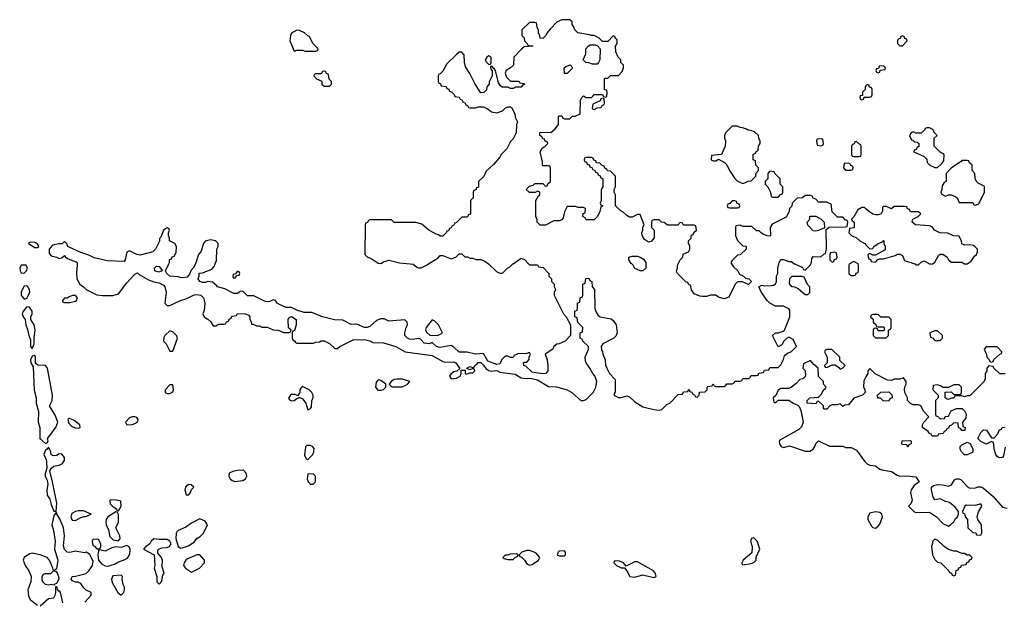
# Model space of a CAD drawing. Header units: inches. Extents: x 2769379 to 2883802, y 684208 to 828654.
# Tile 69 of 256: x 2823738 to 2831024, y 717513 to 721806. Entities that reach past the tile are written whole.
import ezdxf

# ---------------------------------------------------------------- set-up
doc = ezdxf.new("R2010")
doc.units = ezdxf.units.IN
doc.header["$MEASUREMENT"] = 0
for name, color, linetype in [('C8721', 7, 'Continuous'), ('C8722', 7, 'Continuous'), ('C8731', 7, 'Continuous'), ('C8732', 7, 'Continuous')]:
    doc.layers.add(name, color=color, linetype=linetype)

msp = doc.modelspace()

# ---------------------------------------------------------------- linework, layer by layer
at = {"layer": 'C8721', "color": 2, "elevation": 2}
for points in [[(2823750, 719992), (2823738, 719970), (2823740.4, 719950), (2823750, 719934), (2823770, 719931), (2823789, 719950), (2823795.3, 719970), (2823786, 719990)], [(2824770, 719939), (2824746.3, 719946.3), (2824738, 719950), (2824735.3, 719970), (2824750, 719984.7), (2824770, 719982), (2824794, 719950), (2824790, 719948)], [(2825350, 719946), (2825334, 719926), (2825318, 719922), (2825314, 719910), (2825318, 719898), (2825330, 719894), (2825346, 719914), (2825362, 719918), (2825366, 719930), (2825362, 719942)], [(2829452.7, 719907.3), (2829434, 719890), (2829432.7, 719852.7), (2829450, 719834), (2829471.6, 719831.6), (2829499.6, 719819.6), (2829550, 719774), (2829570, 719774), (2829586, 719790), (2829586, 719830), (2829567.3, 719847.3), (2829542, 719902), (2829530, 719906)], [(2823790, 719837.2), (2823770, 719835.3), (2823750, 719794), (2823748.9, 719770), (2823770, 719739.1), (2823790, 719746), (2823812.3, 719790), (2823809.4, 719809.4), (2823799, 719830)], [(2824150, 719766), (2824130, 719766), (2824103.6, 719756.4), (2824090, 719746), (2824070, 719746), (2824054, 719730), (2824058, 719718), (2824070, 719714), (2824110, 719714), (2824150, 719724.7), (2824158, 719730), (2824166, 719750)], [(2823790, 719682.7), (2823764.4, 719650), (2823755.8, 719630), (2823763.1, 719610), (2823778, 719590), (2823782.6, 719550), (2823795.6, 719515.6), (2823804.9, 719470), (2823819.1, 719439.1), (2823818.8, 719390), (2823830, 719371.3), (2823844, 719410), (2823844, 719450), (2823853.6, 719513.6), (2823844.5, 719550), (2823821.2, 719590), (2823819.3, 719610), (2823829.4, 719630), (2823831.5, 719651.5), (2823810, 719680.9)], [(2826790, 719586), (2826744.7, 719530), (2826742, 719510), (2826750, 719494), (2826772.7, 719472.7), (2826830, 719472), (2826850, 719482), (2826866, 719490), (2826838, 719550), (2826810, 719578)], [(2824850, 719506), (2824812, 719470), (2824803.6, 719456.4), (2824802, 719430), (2824822, 719410), (2824850, 719354), (2824870, 719354), (2824906, 719450), (2824898, 719470), (2824874.6, 719494.6)], [(2829747.3, 719367.3), (2829712.7, 719367.3), (2829698, 719362), (2829694, 719350), (2829714, 719310), (2829714, 719270), (2829694, 719250), (2829698, 719238), (2829710, 719234), (2829750, 719254), (2829770, 719254), (2829798, 719238), (2829810, 719222), (2829826, 719230), (2829846, 719250), (2829807.3, 719287.3), (2829806, 719310)], [(2823850, 719322), (2823830, 719319), (2823818, 719290), (2823820.5, 719270), (2823838.4, 719238.4), (2823845.9, 719065.9), (2823860.3, 719010), (2823860.3, 718970), (2823876.5, 718910), (2823875.9, 718830), (2823887.1, 718790), (2823887.7, 718710), (2823930, 718671.3), (2823942, 718678), (2823948.7, 718690), (2823944, 718710), (2824006.6, 718790), (2824019.3, 718830), (2824001.2, 718881.2), (2823958, 718950), (2823978, 718990), (2823982, 719030), (2823944, 719230), (2823929.2, 719249.2), (2823872.7, 719252.7), (2823860.7, 719260.7), (2823856, 719270), (2823855.1, 719310)], [(2826390, 719142), (2826375.3, 719124.7), (2826371.3, 719090), (2826387.3, 719067.3), (2826410, 719066), (2826428.9, 719071.1), (2826448, 719090), (2826448, 719110), (2826410, 719139)], [(2826530, 719149.2), (2826510, 719145.2), (2826490, 719134), (2826472, 719110), (2826491.3, 719091.3), (2826568.9, 719091.1), (2826590, 719102), (2826608.4, 719111.6), (2826626, 719130), (2826570, 719149)], [(2824870, 719106), (2824850, 719106), (2824814, 719070), (2824814, 719050), (2824830, 719042), (2824850, 719042), (2824870, 719054), (2824875.3, 719070)], [(2825830, 719093.2), (2825817.3, 719082.7), (2825810.8, 719070), (2825810, 719046), (2825794, 719026), (2825775.5, 719035.5), (2825750, 719035.1), (2825741, 719030), (2825727.3, 719007.3), (2825735.3, 718995.3), (2825750, 718988.2), (2825770, 718991), (2825790, 719006), (2825806, 719010), (2825806, 719014), (2825830, 719002.8), (2825856, 718970), (2825870, 718922), (2825890, 718932), (2825897.2, 718942.8), (2825899, 718990), (2825909.2, 719010), (2825909.4, 719030), (2825900.9, 719050), (2825879.3, 719070)], [(2824110, 718858), (2824102, 718858), (2824094, 718850), (2824102, 718822), (2824120.7, 718800.7), (2824147.5, 718787.5), (2824170, 718784.7), (2824186, 718790), (2824182, 718810), (2824141.2, 718841.2)], [(2824570, 718869.2), (2824550, 718861.2), (2824521, 718830), (2824531.3, 718811.3), (2824570, 718814), (2824590, 718820.7), (2824608.7, 718830), (2824615.3, 718850), (2824604, 718864), (2824590, 718869)], [(2823950, 718646), (2823942, 718630), (2823930, 718622), (2823916.3, 718590), (2823933.7, 718553.7), (2823936.4, 718536.4), (2823938.8, 718490), (2823927, 718450), (2823927.4, 718430), (2823940.9, 718400.9), (2823945.7, 718370), (2823939, 718330), (2823942.3, 718290), (2823961.1, 718261.1), (2823970, 718222), (2823990, 718171.3), (2824007.3, 718172.7), (2824011.7, 718231.7), (2823982, 718390), (2823961.2, 718470), (2823972.7, 718490), (2823990, 718504.9), (2824030, 718511), (2824054.8, 718525.2), (2824069.2, 718550), (2824069.2, 718570), (2824050, 718594), (2824030, 718595.3), (2824010, 718584), (2823990, 718582), (2823970, 718588), (2823969, 718610)], [(2825890, 718658), (2825863.6, 718656.4), (2825852.7, 718647.3), (2825845.4, 718585.4), (2825858, 718558), (2825870, 718554), (2825908, 718590), (2825915.3, 718610), (2825916.4, 718636.4), (2825908.4, 718648.4)], [(2825394, 718474), (2825350, 718473.2), (2825314.4, 718465.6), (2825287.1, 718452.9), (2825286, 718430), (2825296, 718410), (2825310, 718398.8), (2825330, 718391), (2825390, 718398), (2825408, 718410), (2825418, 718430), (2825413.6, 718453.6)], [(2825910, 718448), (2825870, 718446), (2825864.7, 718410), (2825872, 718390), (2825890, 718372), (2825910, 718372), (2825928, 718390), (2825928, 718430)], [(2824990, 718368), (2824970, 718358), (2824964.7, 718350), (2824961, 718330), (2824970, 718294), (2824990, 718292), (2825002, 718310), (2825008.4, 718331.6), (2825026, 718350), (2825007.3, 718367.3)], [(2824410, 718255.3), (2824406, 718250), (2824407.3, 718227.3), (2824430, 718204.7), (2824454, 718190), (2824458, 718178), (2824470, 718174), (2824488, 718210), (2824486, 718246), (2824454, 718254)], [(2824210, 718175.3), (2824170, 718175.3), (2824150, 718168.7), (2824124.9, 718155.1), (2824116, 718130), (2824125.4, 718105.4), (2824150, 718102), (2824190, 718124.7), (2824212.7, 718132.7), (2824227.3, 718132.7), (2824266, 718150)], [(2824450, 718166), (2824391.3, 718130), (2824378, 718110), (2824376, 718090), (2824378.8, 718070), (2824394, 718034), (2824404, 717984), (2824430, 717961), (2824470, 717952), (2824482, 717970), (2824479, 717990), (2824449, 718050), (2824468.4, 718091.6), (2824468, 718148), (2824462, 718162)], [(2825070, 718115.3), (2825010, 718084), (2824967.5, 718052.5), (2824910.6, 718029.4), (2824900.5, 718019.5), (2824894.8, 718010), (2824894, 717970), (2824911, 717911), (2824930, 717898), (2824950, 717902.8), (2824984.7, 717915.3), (2825030, 717942), (2825048.9, 717971.1), (2825074.6, 717985.4), (2825098, 718010), (2825128, 718070), (2825110, 718098)], [(2824310, 717966), (2824278, 717962), (2824274, 717950), (2824278, 717918), (2824292.7, 717912.7), (2824310, 717894), (2824330, 717894), (2824338, 717910), (2824338, 717930), (2824322, 717962)], [(2824730, 717968), (2824712, 717950), (2824702, 717930), (2824672, 717910), (2824654, 717890), (2824734, 717850), (2824738, 717770), (2824732, 717750), (2824752, 717690), (2824752, 717650), (2824770, 717632), (2824790, 717654), (2824798, 717702), (2824806, 717710), (2824788.7, 717770), (2824795.3, 717790), (2824795.3, 717810), (2824788, 717830), (2824760.4, 717860.4), (2824760.4, 717879.6), (2824766, 717890), (2824790, 717902), (2824823.6, 717903.6), (2824846, 717910), (2824858, 717930), (2824848, 717950), (2824830, 717962), (2824770, 717962)], [(2829170, 717975.3), (2829154, 717970), (2829144.7, 717950), (2829158, 717910), (2829156, 717864), (2829092, 717810), (2829082, 717790), (2829082, 717782), (2829090, 717774), (2829150, 717784.7), (2829170, 717792), (2829188, 717810), (2829188.4, 717831.6), (2829214, 717890), (2829195.3, 717950)], [(2824530, 717918), (2824490, 717904), (2824450, 717909), (2824419.8, 717900.2), (2824370, 717875.3), (2824330, 717886), (2824322, 717878), (2824316, 717850), (2824321, 717810), (2824343, 717783), (2824370, 717766.8), (2824390, 717766), (2824440.2, 717779.8), (2824470, 717798), (2824510, 717811), (2824534.8, 717825.2), (2824554, 717854), (2824555.3, 717890), (2824548.4, 717908.4)], [(2825070, 717848), (2825050, 717848), (2824970, 717814), (2824956, 717790), (2824951.3, 717770), (2824964.7, 717750), (2825010, 717722), (2825068, 717750), (2825106, 717790), (2825106, 717810)], [(2827415.3, 717855.3), (2827365.4, 717854.6), (2827350, 717846), (2827330, 717846), (2827314, 717830), (2827322, 717822), (2827350, 717814), (2827390, 717814), (2827407.3, 717832.7), (2827422, 717838), (2827426, 717850)], [(2827510, 717882), (2827490, 717882), (2827454, 717870), (2827434, 717850), (2827438, 717838), (2827450, 717834), (2827474, 717810), (2827490, 717782), (2827510, 717772), (2827530, 717778), (2827578, 717810), (2827586, 717830), (2827560.4, 717860.4), (2827546, 717870)], [(2827770, 717878), (2827730, 717875.3), (2827722, 717870), (2827714, 717850), (2827730, 717842), (2827770, 717842), (2827778, 717850), (2827778, 717870)], [(2828170, 717806), (2828138, 717802), (2828134, 717790), (2828154, 717770), (2828190, 717754), (2828214, 717754), (2828231.6, 717731.6), (2828254, 717690), (2828290, 717684.7), (2828350, 717701), (2828430, 717681), (2828448, 717690), (2828442, 717710), (2828428.7, 717730), (2828310, 717798), (2828290, 717798), (2828226, 717766), (2828206, 717790), (2828190, 717798)], [(2824490, 717698), (2824426, 717694), (2824418, 717670), (2824423.5, 717643.5), (2824464.7, 717570), (2824490, 717552), (2824508.9, 717571.1), (2824514, 717590), (2824514, 717610), (2824504, 717630), (2824495.3, 717670), (2824498, 717690)]]:
    msp.add_lwpolyline(points, close=True, dxfattribs=at)
for points in [[(2824163.4, 720000), (2824164, 719990), (2824158, 719938), (2824161, 719890), (2824182, 719850), (2824210, 719832), (2824230, 719812), (2824310, 719771.3), (2824350, 719766), (2824426.4, 719766.4), (2824470, 719778), (2824530, 719861), (2824590, 719924.7), (2824610, 719934), (2824621.4, 719921.4), (2824690, 719882.8), (2824730, 719866.8), (2824770, 719861), (2824802, 719842), (2824811.3, 719830), (2824821, 719790), (2824812, 719710), (2824830, 719692), (2824850, 719692), (2824928, 719730), (2824975.1, 719744.9), (2825030, 719770.8), (2825050, 719774.8), (2825078, 719770), (2825098.8, 719750), (2825106.8, 719710), (2825103.6, 719656.4), (2825092, 719630), (2825102, 719610), (2825131.1, 719591.1), (2825151.3, 719571.3), (2825170, 719542), (2825190, 719542), (2825210, 719554), (2825250, 719554), (2825262, 719558), (2825267.3, 719572.7), (2825282, 719578), (2825287.3, 719592.7), (2825302, 719598), (2825307.3, 719612.7), (2825342, 719618), (2825350, 719634), (2825408.4, 719631.6), (2825430, 719622), (2825442, 719610), (2825442, 719590), (2825454, 719566), (2825454, 719554), (2825466, 719554), (2825490, 719542), (2825510, 719542), (2825530, 719532), (2825570, 719532), (2825612.7, 719512.7), (2825651.6, 719511.6), (2825690, 719494), (2825730, 719494), (2825742, 719498), (2825746, 719510), (2825728, 719528), (2825725.2, 719590), (2825730, 719602), (2825750, 719610.8), (2825784.7, 719590), (2825784.7, 719550), (2825771.6, 719508.4), (2825758, 719502), (2825754, 719490), (2825754, 719450), (2825758, 719438), (2825772.7, 719432.7), (2825778, 719418), (2825790, 719414), (2825910, 719414), (2825930, 719422), (2825956.4, 719423.6), (2825970, 719432), (2825991.3, 719431.3), (2826030, 719412), (2826070, 719374), (2826090, 719374), (2826106, 719390), (2826210, 719442), (2826270, 719438), (2826290, 719441), (2826330, 719431.3), (2826350, 719418), (2826430, 719416), (2826522, 719390), (2826590, 719351.3), (2826790, 719322.8), (2826870, 719279.1), (2826890, 719273.4), (2826950, 719277.3), (2826964.7, 719270), (2826994, 719226), (2826972, 719208), (2826950, 719202), (2826930, 719188), (2826918, 719170), (2826931.6, 719151.6), (2826970, 719156), (2826998, 719170), (2827006, 719190), (2827006, 719214), (2827034, 719214), (2827034, 719190), (2827045.4, 719185.4), (2827070, 719194), (2827090, 719194), (2827106, 719210), (2827102, 719222), (2827090, 719226), (2827070, 719218), (2827046, 719226), (2827046, 719230), (2827070, 719242), (2827090, 719234), (2827102, 719238), (2827106, 719250), (2827122, 719258), (2827130, 719272), (2827150, 719272), (2827171.3, 719251.3), (2827186.8, 719226.8), (2827210, 719211), (2827230, 719206.8), (2827270, 719212), (2827290, 719201), (2827404.7, 719184.7), (2827450, 719158.4), (2827486.8, 719153.2), (2827514.8, 719154.8), (2827570, 719142.8), (2827650, 719092.7), (2827710, 719092), (2827790.3, 719070.3), (2827822.8, 719050), (2827891.1, 718991.1), (2827910, 718991), (2827930, 718998), (2827982, 719050), (2828002, 719090), (2828008, 719130), (2827993.6, 719173.6), (2827978, 719190), (2827958, 719230), (2827929.1, 719269.1), (2827924.7, 719284.7), (2827922, 719310), (2827948, 719370), (2827948, 719390), (2827906, 719430), (2827902, 719442), (2827886, 719450), (2827886, 719490), (2827902, 719498), (2827906, 719530), (2827867.3, 719567.3), (2827862, 719602), (2827846, 719610), (2827846, 719650), (2827862, 719658), (2827866, 719670), (2827866, 719710), (2827882, 719718), (2827886, 719750), (2827902, 719758), (2827906, 719770), (2827906, 719850), (2827922, 719858), (2827928, 719892), (2827950, 719894), (2827958, 719878), (2827972, 719870), (2827974, 719830), (2827992, 719810), (2827994, 719670), (2828003.6, 719643.6), (2828019.6, 719619.6), (2828034, 719610), (2828115.3, 719595.3), (2828130, 719582), (2828151.3, 719550), (2828158, 719490), (2828150, 719466), (2828134, 719450), (2828054, 719410), (2828042, 719390), (2828043.6, 719363.6), (2828051.6, 719351.6), (2828052.7, 719332.7), (2828071.6, 719291.6), (2828072.7, 719252.7), (2828082, 719230), (2828102, 719190), (2828144.7, 719144.7), (2828144.7, 719055.3), (2828134, 719030), (2828170, 719011.3), (2828190, 719011.3), (2828230, 719024.7), (2828250, 719018), (2828290, 718981), (2828350, 718943), (2828430, 718923), (2828470, 718918.8), (2828490, 718924.7), (2828530, 718962), (2828548.4, 718971.6), (2828610, 719034), (2828642, 719038), (2828650, 719054), (2828682, 719058), (2828690, 719074), (2828698, 719058), (2828712.7, 719052.7), (2828718, 719038), (2828732.7, 719032.7), (2828738, 719018), (2828750, 719014), (2828766, 719030), (2828767.3, 719052.7), (2828810, 719054), (2828826, 719070), (2828826, 719090), (2828830, 719094), (2828862, 719098), (2828870, 719114), (2828878, 719098), (2828890, 719094), (2828950, 719094), (2828962, 719098), (2828970, 719114), (2829010, 719114), (2829022, 719118), (2829030, 719134), (2829070, 719134), (2829082, 719138), (2829090, 719154), (2829130, 719154), (2829142, 719158), (2829150, 719174), (2829190, 719174), (2829202, 719178), (2829207.3, 719192.7), (2829242, 719198), (2829250, 719214), (2829282, 719218), (2829290, 719234), (2829350, 719234), (2829370, 719254), (2829390, 719294), (2829398, 719322), (2829420.2, 719339.8), (2829448.4, 719351.6), (2829486, 719390), (2829460.4, 719440.4), (2829430, 719458), (2829411.6, 719448.4), (2829391.6, 719428.4), (2829376.9, 719403.1), (2829350, 719386), (2829308.7, 719470), (2829330, 719491.3), (2829350, 719491.3), (2829390, 719502), (2829398, 719510), (2829438, 719610), (2829436.4, 719656.4), (2829428.4, 719668.4), (2829390, 719688.7), (2829330, 719688.7), (2829288.9, 719708.9), (2829269.1, 719729.1), (2829228, 719790), (2829208, 719830), (2829230, 719842), (2829250, 719838), (2829300.4, 719839.6), (2829316.4, 719843.6), (2829330, 719854), (2829338, 719870), (2829338, 719910), (2829348, 719930), (2829348, 719970), (2829355.5, 720000)], [(2825039.4, 720000), (2825022, 719970), (2825006.4, 719953.6), (2824995.3, 719924.7), (2824976.8, 719903.2), (2824936.5, 719896.5), (2824910, 719904), (2824849.3, 719909.3), (2824826, 719930), (2824818, 719950), (2824841.3, 720000)], [(2827504.2, 720000), (2827510, 719994), (2827570, 719994), (2827578, 719978), (2827612.7, 719972.7), (2827654, 719930), (2827654, 719910), (2827674, 719890), (2827674, 719870), (2827694, 719850), (2827694, 719830), (2827702, 719810), (2827694, 719790), (2827694, 719770), (2827762, 719630), (2827782, 719610), (2827814, 719550), (2827814, 719470), (2827774, 719430), (2827731.1, 719408.9), (2827712, 719408), (2827691.6, 719388.4), (2827682, 719370), (2827626.4, 719333.6), (2827641, 719290), (2827646, 719250), (2827646, 719210), (2827632, 719190), (2827606.3, 719186.3), (2827530, 719199), (2827484, 719244), (2827468, 719250), (2827466, 719270), (2827470, 719274), (2827490, 719274), (2827507.3, 719292.7), (2827508, 719312), (2827518, 719330), (2827510, 719346), (2827490, 719338), (2827423.6, 719336.4), (2827398, 719322), (2827390, 719308), (2827370, 719308), (2827350, 719318), (2827330, 719318), (2827306.4, 719293.6), (2827290, 719262), (2827270, 719255.3), (2827202, 719282), (2827170, 719338), (2827110, 719333.2), (2827050, 719346.6), (2826990, 719347.8), (2826950, 719385.2), (2826930, 719397.2), (2826850, 719382), (2826822, 719390), (2826790, 719418), (2826770, 719409), (2826730, 719414), (2826704, 719444), (2826690, 719449), (2826650, 719440.9), (2826622.9, 719442.9), (2826608.7, 719450), (2826588, 719470), (2826588, 719490), (2826598, 719530), (2826608, 719550), (2826606, 719570), (2826587.3, 719587.3), (2826470, 719578), (2826434.6, 719594.6), (2826410, 719595.3), (2826378, 719582), (2826330, 719537.2), (2826310, 719529.2), (2826290, 719529.2), (2826233.6, 719553.6), (2826190, 719553.2), (2826130, 719585.2), (2826067, 719587), (2825978, 719610), (2825900.2, 719640.2), (2825842, 719642), (2825790, 719658), (2825750, 719678), (2825710, 719678), (2825660.1, 719700.1), (2825644, 719710), (2825630, 719728.7), (2825614.6, 719734.6), (2825590, 719722.7), (2825570, 719720.9), (2825550, 719725.1), (2825470, 719763.7), (2825424.5, 719764.5), (2825390, 719798), (2825370, 719795.3), (2825350, 719782.7), (2825321.5, 719781.5), (2825256.4, 719816.4), (2825202, 719830), (2825198, 719838), (2825165.2, 719865.2), (2825130, 719869.3), (2825110, 719862.7), (2825090, 719862.7), (2825070, 719869.2), (2825058, 719890), (2825066, 719910), (2825067.3, 719932.7), (2825090, 719934), (2825159, 719961), (2825178, 719982), (2825184.9, 720000)], [(2826628.5, 720000), (2826650, 719998), (2826676.9, 719976.9), (2826690, 719971.3), (2826710, 719971.3), (2826748, 719990), (2826763.2, 720000)], [(2827207.2, 720000), (2827210, 719998), (2827265.4, 719945.4), (2827290, 719932), (2827310, 719932), (2827349.1, 719970.9), (2827363.1, 719976.9), (2827387.9, 720000)], [(2828371.3, 720000), (2828371.3, 719970), (2828350, 719948), (2828328.4, 719948.4), (2828290, 719966), (2828278, 719990), (2828266.7, 720000)], [(2829006, 720000), (2829019.6, 719979.6), (2829052, 719950), (2829065.4, 719925.4), (2829094, 719910), (2829110, 719894), (2829134, 719890), (2829154, 719870), (2829130, 719848), (2829087.3, 719867.3), (2829050, 719868), (2829032, 719850), (2828984.7, 719755.3), (2828950, 719742), (2828910, 719755.3), (2828890, 719768), (2828850, 719768), (2828819.8, 719760.2), (2828790, 719759), (2828770, 719762), (2828730, 719778), (2828708.4, 719808.4), (2828702, 719842), (2828690, 719846), (2828682, 719862), (2828670, 719866), (2828606, 719930), (2828600.4, 719940.4), (2828598, 719950), (2828606, 719970), (2828606, 719990), (2828611, 720000)], [(2829474.3, 720000), (2829530, 719974), (2829538, 719958), (2829550, 719954), (2829590, 719994), (2829593, 720000)], [(2829877.3, 720000), (2829874, 719990), (2829874, 719930), (2829890, 719914), (2829910, 719914), (2829922, 719918), (2829927.3, 719932.7), (2829942, 719938), (2829946, 719950), (2829946, 719990), (2829942.7, 720000)], [(2830000, 719165.3), (2829983.6, 719136.4), (2829982, 719090), (2829991.6, 719071.6), (2829994, 719050), (2829974, 719030), (2829910, 719008), (2829870, 718958), (2829843.6, 718956.4), (2829830, 718946), (2829810, 718966), (2829790, 718958), (2829750, 718958), (2829734, 718950), (2829710, 718926), (2829690, 718926), (2829686, 718930), (2829686, 718950), (2829650, 718986), (2829638, 718982), (2829630, 718966), (2829566, 718970), (2829566, 718990), (2829586, 719010), (2829650, 719014), (2829670, 719034), (2829688.4, 719071.6), (2829702, 719078), (2829706, 719090), (2829686, 719110), (2829686, 719130), (2829648.4, 719168.4), (2829646, 719230), (2829615.3, 719255.3), (2829590, 719286), (2829538, 719262), (2829534, 719230), (2829551.6, 719211.6), (2829554, 719170), (2829534, 719150), (2829510, 719146), (2829483.6, 719116.4), (2829450, 719088), (2829430, 719078), (2829370, 719078), (2829350, 719066), (2829332.7, 719027.3), (2829314, 719010), (2829318, 718978), (2829330, 718974), (2829350, 718994), (2829430, 718994), (2829462, 718970), (2829496, 718956), (2829506, 718946), (2829517.3, 718917.3), (2829534.8, 718830), (2829523.5, 718796.5), (2829503.5, 718776.5), (2829362.8, 718697.2), (2829358, 718690), (2829361, 718670), (2829372, 718650), (2829390, 718642.8), (2829434.4, 718654.4), (2829550, 718615.5), (2829583.7, 718616.3), (2829609.6, 718630.4), (2829622.7, 718650), (2829630, 718672), (2829650, 718692), (2829730, 718652), (2829830, 718652), (2829850, 718642), (2829890, 718642), (2829930, 718622), (2829990, 718542), (2830000, 718532)], [(2824220.4, 717499.6), (2824266, 717550), (2824266, 717570), (2824230, 717588), (2824210, 717608), (2824190, 717638), (2824170, 717648), (2824150, 717648), (2824130, 717658), (2824118, 717670), (2824126, 717690), (2824151, 717691), (2824229.3, 717710.7), (2824250, 717731.3), (2824277.2, 717770), (2824281.2, 717801.2), (2824254, 717854), (2824230, 717868), (2824215.3, 717864.7), (2824150, 717875.1), (2824110, 717866.6), (2824090, 717869.6), (2824068.7, 717888.7), (2824063.3, 717916.7), (2824069.3, 717990), (2824062.7, 718050), (2824034.5, 718114.5), (2824012.3, 718150), (2824010, 718166), (2823990, 718138), (2823974.9, 718070), (2823988.7, 718030), (2824001.3, 717950), (2823996.5, 717890), (2824019.6, 717810), (2824010, 717746), (2823994, 717730), (2824010, 717724.7), (2824024, 717690), (2824026.8, 717670), (2824010, 717638), (2823994, 717630), (2823994, 717626), (2823970, 717628.7), (2823950, 717624), (2823928.7, 717630), (2823910, 717648.7), (2823903.2, 717663.2), (2823904, 717690), (2823914, 717706), (2823930, 717711), (2823968.7, 717711.3), (2823988, 717730), (2823984, 717750), (2823958, 717810), (2823942, 717830), (2823890, 717849), (2823830, 717862), (2823810, 717855.3), (2823772, 717830), (2823764.7, 717810), (2823778.8, 717770), (2823806.8, 717730), (2823822.8, 717690), (2823821, 717650), (2823797.3, 717590), (2823802.5, 717542.5), (2823816.8, 717516.8), (2823870, 717476)], [(2823890, 717471.3), (2823950, 717526), (2823990, 717531.3), (2824001.2, 717550), (2824005.2, 717570), (2824006, 717614), (2824010, 717614), (2824014.4, 717594.4), (2824023.5, 717583.5), (2824030, 717582.8), (2824037.1, 717570), (2824054.1, 717494.1)]]:
    msp.add_lwpolyline(points, dxfattribs=at)
at = {"layer": 'C8722', "color": 2, "elevation": 2}
for points in [[(2828611, 720000), (2828626, 720030), (2828646, 720050), (2828647.3, 720072.7), (2828686, 720090), (2828698, 720110), (2828696.4, 720136.4), (2828686, 720150), (2828686, 720170), (2828706, 720190), (2828706, 720210), (2828722, 720218), (2828727.3, 720232.7), (2828746, 720250), (2828742, 720282), (2828730, 720286), (2828650, 720286), (2828642, 720302), (2828630, 720306), (2828618, 720302), (2828610, 720286), (2828532.7, 720287.3), (2828507.3, 720307.3), (2828488.4, 720308.4), (2828470, 720326), (2828430, 720326), (2828418, 720322), (2828414, 720310), (2828414, 720270), (2828434, 720250), (2828432.7, 720192.7), (2828410, 720166), (2828390, 720162), (2828362, 720182), (2828344, 720210), (2828342, 720230), (2828348.7, 720250), (2828348.9, 720271.1), (2828358, 720290), (2828330, 720366), (2828310, 720366), (2828270, 720346), (2828250, 720346), (2828230, 720358), (2828203.1, 720383.1), (2828188, 720390), (2828146, 720430), (2828146, 720510), (2828138, 720530), (2828138, 720550), (2828146, 720570), (2828146, 720650), (2828110, 720686), (2828087.3, 720687.3), (2828082, 720702), (2828067.3, 720707.3), (2828062, 720722), (2828047.3, 720727.3), (2828030, 720746), (2828007.3, 720747.3), (2828002, 720762), (2827987.3, 720767.3), (2827982, 720782), (2827970, 720786), (2827930, 720786), (2827918, 720782), (2827914, 720770), (2827918, 720758), (2827932.7, 720752.7), (2827938, 720738), (2827952.7, 720732.7), (2827958, 720718), (2827972.7, 720712.7), (2827978, 720698), (2827992.7, 720692.7), (2827998, 720678), (2828012.7, 720672.7), (2828018, 720658), (2828032.7, 720652.7), (2828038, 720638), (2828054, 720630), (2828054, 720570), (2828042, 720550), (2828042, 720470), (2828034, 720450), (2828038, 720438), (2828054, 720430), (2828038, 720422), (2828031.6, 720388.4), (2828014, 720350), (2827990, 720326), (2827930, 720326), (2827922, 720342), (2827906, 720350), (2827907.3, 720372.7), (2827922, 720378), (2827926, 720410), (2827910, 720418), (2827870, 720418), (2827850, 720426), (2827790, 720426), (2827770, 720386), (2827759.6, 720340.4), (2827750, 720326), (2827730, 720318), (2827690, 720318), (2827630, 720288), (2827590, 720286), (2827568.4, 720308.4), (2827567.3, 720327.3), (2827558, 720350), (2827558, 720470), (2827576.4, 720503.6), (2827586, 720510), (2827586, 720530), (2827570, 720538), (2827552, 720528), (2827510, 720528), (2827486, 720550), (2827510, 720574), (2827536.4, 720583.6), (2827550, 720594), (2827610, 720594), (2827630, 720574), (2827642, 720578), (2827647.3, 720592.7), (2827666, 720610), (2827666, 720710), (2827662, 720722), (2827650, 720726), (2827610, 720726), (2827606, 720730), (2827606, 720754), (2827589, 720830), (2827603.1, 720856.9), (2827626, 720870), (2827646, 720890), (2827642, 720902), (2827627.3, 720907.3), (2827622, 720922), (2827610, 720926), (2827602, 720942), (2827586, 720950), (2827586, 720970), (2827590, 720974), (2827667.3, 720972.7), (2827700.4, 720999.6), (2827726, 721030), (2827726, 721090), (2827730, 721094), (2827750, 721094), (2827758, 721078), (2827770, 721074), (2827810, 721074), (2827828.4, 721091.6), (2827847.3, 721092.7), (2827886, 721110), (2827888.9, 721211.1), (2827898, 721230), (2827910, 721242), (2827930, 721232), (2827970, 721232), (2827990, 721252), (2828050, 721254), (2828058, 721238), (2828070, 721234), (2828082, 721238), (2828086, 721270), (2828082, 721282), (2828066, 721290), (2828066, 721370), (2828070, 721374), (2828090, 721374), (2828110, 721394), (2828170, 721394), (2828196.4, 721423.6), (2828206, 721450), (2828206, 721470), (2828186, 721490), (2828186, 721510), (2828166, 721530), (2828148.4, 721568.4), (2828148, 721610), (2828158, 721630), (2828158, 721658), (2828147.3, 721667.3), (2828142, 721682), (2828130, 721686), (2828090, 721646), (2828050, 721646), (2828026, 721670), (2827990, 721688), (2827970, 721688), (2827954.6, 721694.6), (2827868.4, 721708.4), (2827846, 721730), (2827836.4, 721756.4), (2827826, 721770), (2827826, 721790), (2827810, 721806), (2827750, 721806), (2827714, 721790), (2827663.5, 721736.5), (2827642, 721710), (2827630, 721686), (2827610, 721666), (2827588.4, 721668.4), (2827587.3, 721687.3), (2827578, 721710), (2827578, 721730), (2827568.4, 721748.4), (2827562, 721782), (2827550, 721786), (2827510, 721786), (2827454, 721730), (2827454, 721690), (2827471.6, 721671.6), (2827474, 721650), (2827494, 721630), (2827498, 721618), (2827530, 721614), (2827534, 721610), (2827470, 721606), (2827451.6, 721588.4), (2827394, 721530), (2827392, 721470), (2827371, 721449), (2827338, 721430), (2827331, 721410), (2827341.4, 721381.4), (2827370, 721352), (2827427.3, 721352.7), (2827434, 721350), (2827438, 721338), (2827470, 721334), (2827472.7, 721327.3), (2827458, 721322), (2827450, 721306), (2827410, 721306), (2827390, 721298), (2827370, 721298), (2827350, 721306), (2827308, 721308), (2827296.4, 721316.4), (2827280.4, 721340.4), (2827258, 721430), (2827250, 721446), (2827246, 721446), (2827230, 721466), (2827222, 721458), (2827222, 721450), (2827230, 721434), (2827234, 721434), (2827234, 721390), (2827212.7, 721347.3), (2827211.6, 721328.4), (2827194, 721310), (2827191.6, 721288.4), (2827172.7, 721267.3), (2827150, 721266), (2827109.1, 721329.1), (2827068.9, 721408.9), (2827038, 721458), (2827028.7, 721490), (2827027.3, 721547.3), (2827010, 721566), (2826990, 721566), (2826970, 721548), (2826899.6, 721480.4), (2826870, 721426), (2826850, 721406), (2826838, 721402), (2826834, 721390), (2826834, 721350), (2826838, 721338), (2826852.7, 721332.7), (2826858, 721318), (2826892.7, 721312.7), (2826898, 721298), (2826912.7, 721292.7), (2826918, 721278), (2826932.7, 721272.7), (2826952.7, 721252.7), (2826958, 721238), (2826990, 721234), (2826998, 721218), (2827010, 721214), (2827018, 721198), (2827034, 721190), (2827038, 721178), (2827052.7, 721172.7), (2827058, 721158), (2827070, 721154), (2827110, 721154), (2827130, 721162), (2827170, 721162), (2827205.4, 721145.4), (2827230, 721124.7), (2827270, 721118), (2827310, 721132), (2827330, 721152), (2827350, 721162), (2827370, 721162), (2827378, 721158), (2827402, 721110), (2827405.4, 721085.4), (2827422, 721050), (2827414, 721030), (2827411.6, 720968.4), (2827390, 720926), (2827370, 720906), (2827342, 720850), (2827302, 720810), (2827291.1, 720788.9), (2827243.6, 720736.4), (2827190, 720686), (2827172.7, 720647.3), (2827134, 720610), (2827132.7, 720567.3), (2827118, 720562), (2827112.7, 720547.3), (2827098, 720542), (2827094, 720530), (2827094, 720490), (2827074, 720470), (2827072.7, 720367.3), (2827058, 720362), (2827050, 720346), (2827010, 720346), (2826970, 720306), (2826958, 720302), (2826950, 720286), (2826938, 720282), (2826930, 720266), (2826918, 720262), (2826910, 720246), (2826898, 720242), (2826894, 720230), (2826870, 720206), (2826850, 720206), (2826836.4, 720216.4), (2826820.4, 720220.4), (2826766, 720250), (2826713.6, 720293.6), (2826670, 720306), (2826510, 720306), (2826490, 720326), (2826330, 720326), (2826318, 720322), (2826312.7, 720307.3), (2826298, 720302), (2826294, 720290), (2826292, 720070), (2826310, 720052), (2826339.8, 720039.8), (2826390, 720006), (2826410, 720002.8), (2826430, 720016), (2826470, 720026.8), (2826547.5, 720007.5), (2826628.5, 720000)], [(2830000, 721316), (2829994, 721310), (2829994, 721290), (2829974, 721270), (2829974, 721246), (2829958, 721242), (2829954, 721230), (2829958, 721218), (2829970, 721214), (2829982, 721218), (2829986, 721234), (2830000, 721234)], [(2829593, 720000), (2829598, 720010), (2829600.4, 720039.6), (2829610, 720054), (2829667.3, 720052.7), (2829690, 720074), (2829702, 720078), (2829708.4, 720111.6), (2829706, 720254), (2829728, 720272), (2829850, 720274), (2829862, 720278), (2829866, 720310), (2829862, 720322), (2829847.3, 720327.3), (2829830, 720346), (2829790, 720346), (2829750, 720386), (2829742, 720442), (2829710, 720458), (2829650, 720458), (2829630, 720478), (2829610, 720486), (2829602, 720502), (2829590, 720506), (2829550, 720506), (2829531.6, 720488.4), (2829490, 720486), (2829454, 720450), (2829451.6, 720428.4), (2829434, 720410), (2829431.6, 720388.4), (2829410, 720346), (2829305.4, 720294.6), (2829292, 720270), (2829294, 720210), (2829290, 720206), (2829268.4, 720208.4), (2829240.4, 720220.4), (2829227.3, 720227.3), (2829210, 720246), (2829190, 720246), (2829156.4, 720276.4), (2829090, 720278), (2829070, 720286), (2829038, 720282), (2829034, 720270), (2829034, 720210), (2829042, 720190), (2829050, 720174), (2829090, 720134), (2829112.7, 720132.7), (2829114, 720110), (2829070, 720068), (2829050, 720066), (2829010, 720026), (2829003.6, 720016.4), (2829003.6, 720003.6), (2829006, 720000)], [(2830000, 720408), (2829990, 720418), (2829970, 720418), (2829939.6, 720400.4), (2829911.6, 720348.4), (2829894, 720330), (2829898, 720318), (2829914, 720310), (2829914, 720270), (2829910, 720266), (2829878, 720262), (2829874, 720230), (2829894, 720210), (2829930, 720194), (2829954, 720170), (2829991.1, 720151.1), (2830000, 720142.2)], [(2824841.3, 720000), (2824846, 720010), (2824847.3, 720032.7), (2824862, 720038), (2824867.3, 720052.7), (2824882, 720058), (2824896.4, 720083.6), (2824898, 720130), (2824886, 720150), (2824846, 720170), (2824846, 720190), (2824838, 720210), (2824838, 720230), (2824846, 720250), (2824842, 720262), (2824830, 720266), (2824802, 720250), (2824782, 720198), (2824772.7, 720187.3), (2824771.6, 720168.4), (2824742, 720110), (2824722, 720090), (2824630, 720064), (2824606, 720070), (2824550, 720098), (2824530, 720088), (2824519.1, 720030), (2824510, 720019.3), (2824384.2, 720024.2), (2824290, 720046), (2824250, 720064.5), (2824190, 720083.7), (2824103.2, 720123.2), (2824095.3, 720130), (2824090, 720146), (2824070, 720166), (2824051.6, 720148.4), (2824028.7, 720148.7), (2823981.1, 720138.9), (2823956.3, 720110), (2823956.3, 720076.3), (2823970, 720060.7), (2824010.6, 720050.6), (2824030, 720041), (2824050, 720044.7), (2824070, 720062), (2824078, 720050), (2824097, 720037), (2824156.4, 720016.4), (2824162.8, 720010), (2824163.4, 720000)], [(2825184.9, 720000), (2825194.6, 720025.4), (2825198, 720110), (2825206, 720130), (2825206, 720150), (2825186, 720170), (2825174.6, 720174.6), (2825150, 720179), (2825110, 720168), (2825098, 720150), (2825078, 720090), (2825062, 720070), (2825039.6, 720000.4), (2825039.4, 720000)], [(2826763.2, 720000), (2826833.6, 720046.4), (2826850, 720062), (2826870, 720062), (2826930, 720038), (2826966, 720050), (2826990, 720074), (2827010, 720074), (2827032.7, 720052.7), (2827051.6, 720051.6), (2827070, 720042), (2827090, 720042), (2827112.7, 720032.7), (2827150, 720032), (2827179.8, 720019.8), (2827207.2, 720000)], [(2827387.9, 720000), (2827390, 720002), (2827450, 720042), (2827472.7, 720032.7), (2827504.2, 720000)], [(2828266.7, 720000), (2828263.1, 720003.1), (2828246, 720030), (2828246, 720050), (2828270, 720058), (2828310, 720058), (2828330, 720051.3), (2828354.4, 720034.4), (2828371.3, 720010), (2828371.3, 720000)], [(2829355.5, 720000), (2829358, 720010), (2829370, 720032), (2829390, 720032), (2829430, 720018), (2829450, 720018), (2829470, 720002), (2829474.3, 720000)], [(2829942.7, 720000), (2829942, 720002), (2829910, 720018), (2829878, 720002), (2829877.3, 720000)]]:
    msp.add_lwpolyline(points, dxfattribs=at)
for points in [[(2825790, 721728), (2825750, 721706), (2825742, 721690), (2825738, 721650), (2825770, 721574), (2825790, 721582), (2825830, 721582), (2825850, 721574), (2825930, 721574), (2825942, 721578), (2825946, 721590), (2825906, 721630), (2825882, 721682), (2825870, 721686), (2825846, 721710), (2825807.3, 721727.3)], [(2827976.4, 721476.4), (2827950, 721488), (2827928.4, 721488.4), (2827908.4, 721508.4), (2827927.3, 721552.7), (2827928.4, 721591.6), (2827947.3, 721612.7), (2827960.4, 721619.6), (2827999.6, 721619.6), (2828012.7, 721612.7), (2828034, 721590), (2828032, 721510), (2828022, 721490), (2828010, 721478)], [(2827210, 721538), (2827194, 721530), (2827182, 721510), (2827190, 721494), (2827210, 721474), (2827222, 721478), (2827226, 721490), (2827226, 721530)], [(2827768.7, 721408.7), (2827768, 721450), (2827780.4, 721459.6), (2827811.6, 721471.6), (2827832, 721450), (2827790, 721408.7)], [(2825990, 721426), (2825978, 721422), (2825970, 721406), (2825930, 721406), (2825918, 721402), (2825914, 721390), (2825934, 721370), (2825972.7, 721352.7), (2825974, 721330), (2825990, 721314), (2826030, 721314), (2826046, 721330), (2826046, 721350), (2826027.3, 721367.3), (2826022, 721402), (2826007.3, 721407.3), (2826002, 721422)], [(2828050, 721226), (2828038, 721222), (2828032.7, 721207.3), (2827978, 721182), (2827974, 721150), (2827990, 721142), (2828010, 721154), (2828042, 721158), (2828047.3, 721172.7), (2828062, 721178), (2828066, 721190), (2828062, 721222)], [(2829050, 721018), (2829010, 721018), (2828962, 720970), (2828954, 720950), (2828954, 720930), (2828962, 720910), (2828958, 720870), (2828931.6, 720808.4), (2828858, 720802), (2828854, 720770), (2828870, 720762), (2828890, 720762), (2828910, 720774), (2828954, 720750), (2828970, 720734), (2828991.1, 720691.1), (2829030, 720632), (2829050, 720612), (2829090, 720594), (2829110, 720602), (2829128.4, 720611.6), (2829150, 720614), (2829186, 720650), (2829186, 720670), (2829206, 720690), (2829206, 720710), (2829186, 720730), (2829182, 720762), (2829166, 720770), (2829166, 720810), (2829182, 720818), (2829187.3, 720832.7), (2829202, 720838), (2829206, 720870), (2829218, 720890), (2829218, 720910), (2829208.4, 720928.4), (2829206, 720950), (2829176.4, 720976.4), (2829147.3, 720987.3), (2829128.4, 720988.4), (2829116.4, 720996.4), (2829087.3, 721007.3), (2829068.4, 721008.4)], [(2829670, 720926), (2829638, 720922), (2829634, 720910), (2829638, 720878), (2829670, 720874), (2829682, 720878), (2829686, 720890), (2829682, 720922)], [(2829930, 720906), (2829918, 720902), (2829912.7, 720887.3), (2829898, 720882), (2829894, 720870), (2829894, 720810), (2829898, 720798), (2829910, 720794), (2829950, 720794), (2829962, 720798), (2829966, 720810), (2829966, 720870), (2829962, 720882), (2829947.3, 720887.3)], [(2829870, 720746), (2829838, 720742), (2829834, 720710), (2829850, 720694), (2829890, 720694), (2829902, 720698), (2829906, 720710), (2829902, 720722), (2829887.3, 720727.3), (2829882, 720742)], [(2829290, 720686), (2829274, 720670), (2829274, 720630), (2829254, 720610), (2829254, 720590), (2829274, 720570), (2829294, 720530), (2829298, 720498), (2829310, 720494), (2829350, 720494), (2829367.3, 720512.7), (2829382, 720518), (2829386, 720530), (2829386, 720570), (2829366, 720590), (2829366, 720630), (2829326, 720670), (2829322, 720682)], [(2829030, 720466), (2829010, 720466), (2828992.7, 720447.3), (2828978, 720442), (2828974, 720430), (2828978, 720418), (2828990, 720414), (2829050, 720414), (2829062, 720418), (2829066, 720430), (2829062, 720442), (2829047.3, 720447.3), (2829042, 720462)], [(2829630, 720242), (2829610, 720246), (2829570, 720286), (2829566, 720310), (2829586, 720330), (2829586, 720350), (2829590, 720354), (2829630, 720354), (2829670, 720332), (2829692, 720310), (2829694, 720266), (2829650, 720248)], [(2823819.6, 720160.4), (2823804.7, 720155.3), (2823802, 720150), (2823850, 720121), (2823870, 720121), (2823879, 720130), (2823876.5, 720136.5), (2823868, 720150), (2823850, 720159)], [(2829770, 720086), (2829738, 720082), (2829734, 720070), (2829734, 720030), (2829750, 720014), (2829762, 720018), (2829767.3, 720032.7), (2829782, 720038), (2829786, 720050), (2829782, 720082)]]:
    msp.add_lwpolyline(points, close=True, dxfattribs=at)
at = {"layer": 'C8731', "color": 2, "elevation": 2}
for points in [[(2830364, 720000), (2830370, 719994), (2830390, 719994), (2830396, 720000)], [(2830480, 720000), (2830490, 719998), (2830492.9, 720000)], [(2831030, 719188), (2830990, 719188), (2830946, 719230), (2830942, 719242), (2830910, 719246), (2830894, 719230), (2830894, 719210), (2830882, 719190), (2830882, 719150), (2830871.6, 719128.4), (2830770, 719026), (2830750, 719026), (2830730, 719018), (2830710, 719026), (2830670, 719026), (2830658, 719022), (2830651.6, 719008.4), (2830632.7, 719007.3), (2830610, 718998), (2830600.4, 719000.4), (2830586, 719010), (2830587.3, 719052.7), (2830630, 719054), (2830650, 719034), (2830690, 719034), (2830702, 719038), (2830706, 719050), (2830706, 719090), (2830690, 719106), (2830650, 719106), (2830610, 719086), (2830570, 719086), (2830556.4, 719096.4), (2830530, 719106), (2830498, 719102), (2830494, 719070), (2830534, 719030), (2830534, 719010), (2830514, 718990), (2830514, 718890), (2830518, 718878), (2830532.7, 718872.7), (2830550, 718854), (2830582, 718858), (2830587.3, 718872.7), (2830610, 718874), (2830630, 718914), (2830670, 718932), (2830711.6, 718931.6), (2830730, 718914), (2830742, 718890), (2830739.6, 718860.4), (2830714, 718830), (2830718, 718798), (2830734, 718790), (2830732.7, 718767.3), (2830710, 718768), (2830702, 718782), (2830686, 718790), (2830682, 718822), (2830650, 718826), (2830632.7, 718807.3), (2830618, 718802), (2830610, 718786), (2830598, 718782), (2830592.7, 718767.3), (2830578, 718762), (2830572.7, 718747.3), (2830538, 718742), (2830530, 718726), (2830490, 718726), (2830482, 718742), (2830470, 718746), (2830460.4, 718760.4), (2830418, 718790), (2830418, 718810), (2830428, 718830), (2830466, 718870), (2830429.1, 718909.1), (2830406, 718950), (2830390, 718958), (2830350, 718958), (2830328.9, 718968.9), (2830308, 718990), (2830308, 719010), (2830288.4, 719048.4), (2830286, 719070), (2830288.4, 719091.6), (2830298, 719110), (2830298, 719130), (2830278, 719158), (2830250, 719148), (2830210, 719148), (2830190, 719138), (2830160.4, 719140.4), (2830068.4, 719188.4), (2830030, 719226), (2830014, 719210), (2830014, 719190), (2830000, 719165.3)], [(2831030, 718646), (2831018, 718582), (2831010, 718568.7), (2830985.6, 718565.6), (2830970, 718575.3), (2830961.2, 718590), (2830948.7, 718631.3), (2830947.3, 718667.3), (2830942, 718682), (2830930, 718686), (2830890, 718668), (2830850, 718686), (2830828, 718710), (2830850, 718754), (2830870, 718774), (2830891.1, 718771.1), (2830930, 718714), (2830950, 718714), (2830976.4, 718743.6), (2830986, 718770), (2831002, 718778), (2831008.4, 718791.6), (2831030, 718792)], [(2830000, 718532), (2830010, 718522), (2830030, 718512), (2830070, 718506), (2830102, 718482), (2830116.8, 718476.8), (2830190, 718464.9), (2830230, 718438.8), (2830250, 718431), (2830306.3, 718433.7), (2830370, 718426), (2830394, 718390), (2830358, 718362), (2830335.5, 718330), (2830330.7, 718310), (2830342, 718250), (2830332.7, 718227.3), (2830314, 718210), (2830354, 718170), (2830370, 718162), (2830470, 718164.7), (2830522, 718130), (2830570, 718082), (2830610, 718062), (2830626, 718070), (2830650, 718094), (2830663.1, 718116.9), (2830675.3, 718124.7), (2830686, 718150), (2830686, 718170), (2830660.4, 718200.4), (2830617.2, 718237.2), (2830590, 718244), (2830550, 718264), (2830510, 718255.3), (2830496.5, 718276.5), (2830485.1, 718330), (2830485.2, 718350), (2830499.3, 718360.7), (2830530, 718368), (2830570, 718366.8), (2830610, 718356), (2830632.9, 718367.1), (2830656.4, 718403.6), (2830670, 718412), (2830690, 718412), (2830703.6, 718403.6), (2830751.6, 718351.6), (2830770, 718342), (2830810, 718344.7), (2830830, 718352), (2830850, 718351.3), (2830870, 718341), (2830941.4, 718281.4), (2831010, 718201), (2831044.7, 718195.3)]]:
    msp.add_lwpolyline(points, dxfattribs=at)
for points in [[(2830090, 719626), (2830050, 719626), (2830038, 719622), (2830034, 719610), (2830052.7, 719592.7), (2830054, 719570), (2830072.7, 719552.7), (2830078, 719538), (2830090, 719534), (2830130, 719534), (2830134, 719530), (2830134, 719510), (2830130, 719506), (2830090, 719506), (2830082, 719522), (2830070, 719526), (2830058, 719522), (2830054, 719510), (2830054, 719470), (2830070, 719454), (2830150, 719454), (2830166, 719470), (2830166, 719510), (2830182, 719518), (2830186, 719530), (2830186, 719590), (2830170, 719606), (2830110, 719606)], [(2830530, 719506), (2830510, 719506), (2830474, 719490), (2830478, 719458), (2830492.7, 719452.7), (2830510, 719434), (2830550, 719434), (2830566, 719450), (2830566, 719470)], [(2830970, 719386), (2830890, 719386), (2830874, 719370), (2830891.6, 719331.6), (2830894, 719310), (2830912.7, 719292.7), (2830918, 719278), (2830930, 719274), (2830942, 719278), (2830947.3, 719292.7), (2830990, 719334), (2831002, 719338), (2831006, 719350)], [(2830170, 718986), (2830128.4, 718988.4), (2830107.3, 719007.3), (2830088.4, 719008.4), (2830086, 719030), (2830110, 719052), (2830170, 719054), (2830191.6, 719031.6), (2830194, 719010), (2830178, 719002)], [(2830310, 718646), (2830302, 718662), (2830270, 718666), (2830266, 718670), (2830267.3, 718692.7), (2830330, 718694), (2830334, 718690), (2830334, 718670), (2830318, 718662)], [(2830750, 718588), (2830728.7, 718588.7), (2830706, 718610), (2830698, 718630), (2830698, 718650), (2830710, 718662), (2830750, 718682), (2830771.3, 718671.3), (2830792, 718630), (2830791.1, 718608.9)], [(2830850, 718226), (2830810, 718214), (2830742.8, 718217.2), (2830731.1, 718208.9), (2830714, 718170), (2830718, 718158), (2830730, 718154), (2830734, 718130), (2830752, 718110), (2830754, 718050), (2830790, 718014), (2830812.7, 718012.7), (2830818, 717998), (2830850, 717994), (2830858, 718010), (2830855.3, 718070), (2830828, 718110), (2830822, 718130), (2830833.6, 718166.4), (2830858, 718210)], [(2830070, 718166), (2830030, 718156), (2830014, 718130), (2830014, 718110), (2830040.5, 718060.5), (2830050, 718051), (2830070, 718046.8), (2830084.7, 718055.3), (2830103.1, 718076.9), (2830122, 718130), (2830118, 718150), (2830102, 718162)], [(2830510, 717966), (2830492.7, 717947.3), (2830492.7, 717932.7), (2830484.7, 717910), (2830492, 717850), (2830510, 717814), (2830530, 717794), (2830554, 717790), (2830614, 717730), (2830618, 717718), (2830632.7, 717712.7), (2830638, 717698), (2830650, 717694), (2830662, 717698), (2830667.3, 717732.7), (2830682, 717738), (2830687.3, 717752.7), (2830702, 717758), (2830707.3, 717772.7), (2830742, 717778), (2830747.3, 717792.7), (2830762, 717798), (2830767.3, 717812.7), (2830782, 717818), (2830786, 717830), (2830770, 717846), (2830750, 717846), (2830730, 717858), (2830710, 717858), (2830670, 717875.3), (2830650, 717875.3), (2830610, 717888), (2830578, 717910), (2830530, 717958)]]:
    msp.add_lwpolyline(points, close=True, dxfattribs=at)
at = {"layer": 'C8732', "color": 2, "elevation": 2}
for points in [[(2830270, 721686), (2830258, 721682), (2830252.7, 721667.3), (2830238, 721662), (2830234, 721650), (2830234, 721630), (2830250, 721614), (2830270, 721614), (2830306, 721650), (2830302, 721662), (2830287.3, 721667.3), (2830282, 721682)], [(2830130, 721466), (2830098, 721462), (2830094, 721446), (2830078, 721442), (2830074, 721430), (2830078, 721418), (2830090, 721414), (2830102, 721418), (2830106, 721434), (2830142, 721438), (2830146, 721450)], [(2830470, 721006), (2830450, 721006), (2830438, 721002), (2830434, 720990), (2830410, 720966), (2830370, 720966), (2830350, 720978), (2830334, 720970), (2830322, 720950), (2830338, 720918), (2830350, 720914), (2830362, 720902), (2830379.6, 720899.6), (2830392, 720890), (2830391.6, 720868.4), (2830378, 720862), (2830372.7, 720847.3), (2830358, 720842), (2830354, 720830), (2830430, 720794), (2830450, 720774), (2830454, 720750), (2830474, 720730), (2830510, 720714), (2830530, 720714), (2830560.4, 720739.6), (2830576.4, 720763.6), (2830578, 720810), (2830550, 720826), (2830506, 720870), (2830506, 720930), (2830526, 720950), (2830510, 720966), (2830494.6, 720994.6)], [(2830750, 720766), (2830710, 720766), (2830703.6, 720756.4), (2830634, 720710), (2830594, 720670), (2830594, 720610), (2830578, 720602), (2830563.6, 720576.4), (2830562, 720550), (2830554, 720530), (2830558, 720518), (2830590, 720502), (2830610, 720512), (2830630, 720512), (2830659.6, 720499.6), (2830674, 720490), (2830690, 720454), (2830790, 720454), (2830798, 720438), (2830810, 720434), (2830830, 720442), (2830838, 720450), (2830878, 720530), (2830878, 720570), (2830875.3, 720575.3), (2830830, 720598), (2830818, 720610), (2830807.3, 720632.7), (2830806, 720670), (2830786, 720690), (2830786, 720730), (2830767.3, 720747.3), (2830762, 720762)]]:
    msp.add_lwpolyline(points, close=True, dxfattribs=at)
for points in [[(2830000, 721234), (2830030, 721234), (2830042, 721238), (2830046, 721250), (2830046, 721290), (2830042, 721302), (2830027.3, 721307.3), (2830022, 721322), (2830010, 721326), (2830000, 721316)], [(2830492.9, 720000), (2830510, 720012), (2830536.4, 720063.6), (2830550, 720072), (2830568.4, 720071.6), (2830602, 720050), (2830611.6, 720031.6), (2830632.7, 720012.7), (2830710, 720012), (2830730, 720002), (2830750, 720002), (2830779, 720021), (2830803.1, 720056.9), (2830818, 720070), (2830826, 720090), (2830826, 720110), (2830806, 720130), (2830796.4, 720136.4), (2830770, 720142), (2830730, 720138), (2830710, 720148), (2830707.3, 720167.3), (2830690, 720206), (2830648.4, 720208.4), (2830607.3, 720227.3), (2830546, 720230), (2830508, 720250), (2830490, 720275.3), (2830470, 720282), (2830368, 720290), (2830342, 720310), (2830346, 720330), (2830386, 720350), (2830406, 720370), (2830390, 720386), (2830330, 720386), (2830322, 720402), (2830307.3, 720407.3), (2830302, 720422), (2830290, 720426), (2830210, 720426), (2830190, 720408), (2830150, 720426), (2830130, 720426), (2830123.6, 720416.4), (2830122, 720390), (2830114, 720370), (2830090, 720362), (2830070, 720362), (2830050, 720368.7), (2830018, 720390), (2830000, 720408)], [(2830000, 720142.2), (2830030, 720112), (2830050, 720114), (2830058, 720130), (2830090, 720152), (2830118, 720162), (2830130, 720174), (2830132, 720170), (2830132, 720150), (2830142, 720130), (2830142, 720110), (2830136.9, 720103.1), (2830070, 720066), (2830050, 720066), (2830030, 720078), (2830014, 720070), (2830018, 720038), (2830032.7, 720032.7), (2830038, 720018), (2830070, 720014), (2830087.3, 720032.7), (2830102, 720038), (2830130, 720038), (2830216.4, 720063.6), (2830230, 720071.3), (2830250, 720071.3), (2830270, 720062), (2830286, 720026), (2830362, 720002), (2830364, 720000)], [(2830396, 720000), (2830410, 720014), (2830430, 720022), (2830470, 720002), (2830480, 720000)]]:
    msp.add_lwpolyline(points, dxfattribs=at)

doc.saveas('drawing.dxf')
